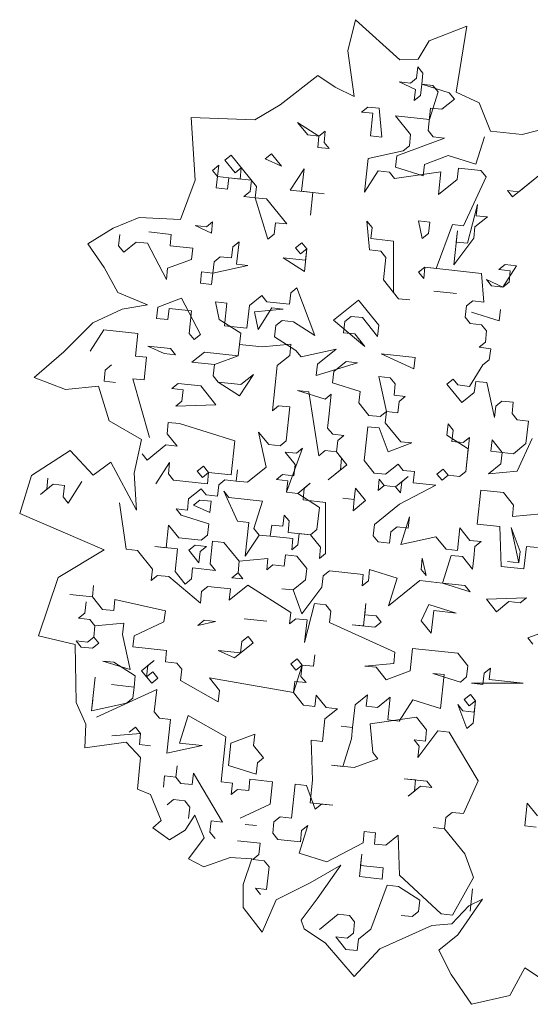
# Model space of a CAD drawing. Header units: metres. Extents: x -228 to 168, y -124 to 293.
# Tile 239 of 256: x -92.95 to -88.48, y 176.15 to 184.77. Entities that reach past the tile are written whole.
import ezdxf

# ---------------------------------------------------------------- set-up
doc = ezdxf.new("R2010")
doc.units = ezdxf.units.M
doc.header["$MEASUREMENT"] = 0
doc.layers.add('Bepflanzung.3 _ UMGEBUNG', color=7, linetype='Continuous')

msp = doc.modelspace()

# ---------------------------------------------------------------- linework, layer by layer
at = {"layer": 'Bepflanzung.3 _ UMGEBUNG', "color": 33, "linetype": 'Continuous', "lineweight": 18, "true_color": 0xa89c73}
for p, q in [((-90.0073, 184.7713), (-90.0756, 184.4973)), ((-89.6211, 184.4205), (-90.0073, 184.7713)), ((-89.0339, 184.7145), (-89.3624, 184.585)), ((-89.1259, 184.136), (-89.0339, 184.7145)), ((-89.3624, 184.585), (-89.4595, 184.4242)), ((-90.0756, 184.4973), (-90.0202, 184.0988)), ((-89.4595, 184.4242), (-89.6211, 184.4205)), ((-89.4726, 184.2599), (-89.462, 184.3588)), ((-89.462, 184.3588), (-89.4179, 184.304)), ((-90.3374, 184.2813), (-90.6667, 184.0242)), ((-90.1867, 184.1797), (-90.3374, 184.2813)), ((-89.5274, 184.2158), (-89.4726, 184.2599)), ((-89.4179, 184.304), (-89.4285, 184.2052)), ((-90.0202, 184.0988), (-90.1867, 184.1797)), ((-89.4832, 184.1611), (-89.6262, 184.2264)), ((-89.6262, 184.2264), (-89.5274, 184.2158)), ((-89.4938, 184.0622), (-89.4832, 184.1611)), ((-89.4285, 184.2052), (-89.4391, 184.1063)), ((-89.4285, 184.2052), (-89.1867, 184.1293)), ((-89.3297, 184.1946), (-89.4285, 184.2052)), ((-89.2855, 184.1399), (-89.3297, 184.1946)), ((-89.4391, 184.1063), (-89.4938, 184.0622)), ((-89.3615, 183.898), (-89.2855, 184.1399)), ((-89.1426, 184.0745), (-89.252, 183.9863)), ((-89.1867, 184.1293), (-89.1426, 184.0745)), ((-88.926, 184.0438), (-89.1259, 184.136)), ((-90.6667, 184.0242), (-90.8897, 183.8948)), ((-89.9546, 183.9616), (-89.8998, 184.0058)), ((-89.8998, 184.0058), (-89.801, 183.9952)), ((-89.801, 183.9952), (-89.7781, 183.7427)), ((-89.3509, 183.9969), (-89.3721, 183.7992)), ((-89.252, 183.9863), (-89.3509, 183.9969)), ((-88.8259, 183.7954), (-88.926, 184.0438)), ((-90.8897, 183.8948), (-91.4465, 183.9151)), ((-91.4465, 183.9151), (-91.4108, 183.3664)), ((-89.8557, 183.951), (-89.9546, 183.9616)), ((-89.8769, 183.7533), (-89.8557, 183.951)), ((-89.5256, 183.7657), (-89.658, 183.9298)), ((-89.658, 183.9298), (-89.3615, 183.898)), ((-90.3271, 183.7516), (-90.5142, 183.8717)), ((-90.5142, 183.8717), (-90.4259, 183.7622)), ((-88.2242, 183.85), (-88.5487, 183.7657)), ((-90.4259, 183.7622), (-90.3271, 183.7516)), ((-90.3377, 183.6528), (-90.3271, 183.7516)), ((-90.3271, 183.7516), (-90.2723, 183.7958)), ((-90.2723, 183.7958), (-90.2829, 183.6969)), ((-89.7781, 183.7427), (-89.8769, 183.7533)), ((-89.2291, 183.7339), (-89.6457, 183.5786)), ((-89.5362, 183.6668), (-89.5256, 183.7657)), ((-89.3721, 183.7992), (-89.3279, 183.7445)), ((-89.3279, 183.7445), (-89.2291, 183.7339)), ((-88.9537, 183.5043), (-88.8778, 183.7462)), ((-88.5487, 183.7657), (-88.8259, 183.7954)), ((-90.2388, 183.6422), (-90.3377, 183.6528)), ((-90.2829, 183.6969), (-90.2388, 183.6422)), ((-89.591, 183.6227), (-89.5362, 183.6668)), ((-91.1497, 183.5399), (-91.095, 183.584)), ((-91.095, 183.584), (-90.8743, 183.3104)), ((-90.7984, 183.5522), (-90.7437, 183.5963)), ((-90.6554, 183.4869), (-90.7984, 183.5522)), ((-90.7437, 183.5963), (-90.6554, 183.4869)), ((-89.9299, 183.2591), (-89.8981, 183.5556)), ((-89.8981, 183.5556), (-89.591, 183.6227)), ((-89.6457, 183.5786), (-89.6563, 183.4797)), ((-89.4039, 183.5026), (-89.1956, 183.5803)), ((-89.1956, 183.5803), (-88.9537, 183.5043)), ((-91.2591, 183.4516), (-91.2044, 183.4958)), ((-91.2044, 183.4958), (-91.215, 183.3969)), ((-91.0614, 183.4304), (-91.1497, 183.5399)), ((-91.0067, 183.4746), (-91.0614, 183.4304)), ((-91.0173, 183.3757), (-91.0067, 183.4746)), ((-90.5778, 183.2786), (-90.4577, 183.4657)), ((-90.4577, 183.4657), (-90.4789, 183.268)), ((-89.6563, 183.4797), (-89.4145, 183.4038)), ((-89.4145, 183.4038), (-89.4039, 183.5026)), ((-89.1073, 183.4708), (-89.1179, 183.372)), ((-88.9096, 183.4496), (-89.1073, 183.4708)), ((-91.215, 183.3969), (-91.2591, 183.4516)), ((-91.2256, 183.2981), (-91.215, 183.3969)), ((-91.215, 183.3969), (-91.0173, 183.3757)), ((-91.1162, 183.3863), (-91.1268, 183.2875)), ((-90.9185, 183.3651), (-91.1162, 183.3863)), ((-89.8099, 183.4462), (-89.9299, 183.2591)), ((-89.711, 183.4356), (-89.8099, 183.4462)), ((-89.6669, 183.3809), (-89.711, 183.4356)), ((-89.2609, 183.4373), (-89.6669, 183.3809)), ((-89.2821, 183.2396), (-89.2609, 183.4373)), ((-89.1179, 183.372), (-89.2821, 183.2396)), ((-89.0615, 182.966), (-88.8655, 183.3949)), ((-88.8655, 183.3949), (-88.9096, 183.4496)), ((-88.3606, 183.4407), (-88.6343, 183.2201)), ((-88.5795, 183.2642), (-88.3606, 183.4407)), ((-91.4108, 183.3664), (-91.5378, 183.0205)), ((-91.1268, 183.2875), (-91.2256, 183.2981)), ((-90.9291, 183.2663), (-90.9185, 183.3651)), ((-90.8743, 183.3104), (-90.8849, 183.2115)), ((-90.9838, 183.2221), (-90.9291, 183.2663)), ((-90.8849, 183.2115), (-90.9838, 183.2221)), ((-90.8849, 183.2115), (-90.7861, 183.2009)), ((-90.7738, 182.8496), (-90.8849, 183.2115)), ((-90.7861, 183.2009), (-90.6096, 182.982)), ((-90.3801, 183.2574), (-90.5778, 183.2786)), ((-90.4789, 183.268), (-90.2812, 183.2468)), ((-90.3801, 183.2574), (-90.4013, 183.0597)), ((-90.4013, 183.0597), (-90.3801, 183.2574)), ((-90.2812, 183.2468), (-90.3801, 183.2574)), ((-88.6343, 183.2201), (-88.6784, 183.2748)), ((-88.6784, 183.2748), (-88.5795, 183.2642)), ((-89.028, 182.8124), (-88.9414, 183.1531)), ((-88.9414, 183.1531), (-88.952, 183.0542)), ((-91.9005, 183.0386), (-92.128, 182.9438)), ((-91.5378, 183.0205), (-91.9005, 183.0386)), ((-88.8532, 183.0436), (-88.9626, 182.9554)), ((-88.952, 183.0542), (-88.8532, 183.0436)), ((-92.128, 182.9438), (-92.3502, 182.8077)), ((-91.268, 182.9027), (-91.411, 182.968)), ((-91.411, 182.968), (-91.3121, 182.9574)), ((-91.3121, 182.9574), (-91.2574, 183.0015)), ((-91.2574, 183.0015), (-91.268, 182.9027)), ((-90.7084, 182.9926), (-90.719, 182.8938)), ((-90.6096, 182.982), (-90.7084, 182.9926)), ((-89.8841, 182.7542), (-89.907, 183.0067)), ((-89.907, 183.0067), (-89.8629, 182.9519)), ((-89.8629, 182.9519), (-89.8735, 182.8531)), ((-89.4234, 182.8548), (-89.4569, 183.0084)), ((-89.4569, 183.0084), (-89.358, 182.9978)), ((-89.358, 182.9978), (-89.3686, 182.8989)), ((-89.3016, 182.5918), (-89.1603, 182.9766)), ((-89.1603, 182.9766), (-89.0615, 182.966)), ((-88.9626, 182.9554), (-88.9732, 182.8565)), ((-92.08, 182.7898), (-92.0694, 182.8886)), ((-91.817, 182.9115), (-91.6193, 182.8903)), ((-91.6193, 182.8903), (-91.6299, 182.7915)), ((-90.719, 182.8938), (-90.7738, 182.8496)), ((-89.8735, 182.8531), (-89.6758, 182.8319)), ((-89.3686, 182.8989), (-89.4234, 182.8548)), ((-89.148, 182.6253), (-89.1162, 182.9218)), ((-88.9732, 182.8565), (-89.148, 182.6253)), ((-89.1162, 182.9218), (-89.1268, 182.823)), ((-92.3502, 182.8077), (-92.2067, 182.6017)), ((-92.0359, 182.735), (-92.08, 182.7898)), ((-91.9265, 182.8233), (-92.0359, 182.735)), ((-91.8276, 182.8127), (-91.9265, 182.8233)), ((-91.6617, 182.4949), (-91.8276, 182.8127)), ((-91.6299, 182.7915), (-91.4322, 182.7703)), ((-91.4322, 182.7703), (-91.4428, 182.6714)), ((-91.0915, 182.6838), (-91.0809, 182.7826)), ((-91.0809, 182.7826), (-91.0262, 182.8267)), ((-91.0262, 182.8267), (-91.0474, 182.629)), ((-90.5319, 182.7737), (-90.4772, 182.8178)), ((-90.4878, 182.719), (-90.5319, 182.7737)), ((-90.4772, 182.8178), (-90.4331, 182.7631)), ((-89.6758, 182.8319), (-89.6741, 182.3817)), ((-89.1268, 182.823), (-89.028, 182.8124)), ((-91.2451, 182.6502), (-91.1904, 182.6944)), ((-91.1904, 182.6944), (-91.0915, 182.6838)), ((-90.4543, 182.5654), (-90.6414, 182.6855)), ((-90.6414, 182.6855), (-90.4437, 182.6643)), ((-90.4331, 182.7631), (-90.4878, 182.719)), ((-90.4331, 182.7631), (-90.4543, 182.5654)), ((-90.4437, 182.6643), (-90.4331, 182.7631)), ((-89.7852, 182.7436), (-89.8841, 182.7542)), ((-89.7411, 182.6889), (-89.7852, 182.7436)), ((-89.7623, 182.4912), (-89.7411, 182.6889)), ((-92.2067, 182.6017), (-92.0866, 182.381)), ((-91.4428, 182.6714), (-91.6511, 182.5938)), ((-91.2557, 182.5514), (-91.2451, 182.6502)), ((-90.9485, 182.6184), (-91.2557, 182.5514)), ((-91.0474, 182.629), (-90.9485, 182.6184)), ((-89.4552, 182.5582), (-89.4004, 182.6024)), ((-89.4004, 182.6024), (-89.411, 182.5035)), ((-88.9062, 182.5493), (-89.4004, 182.6024)), ((-89.4004, 182.6024), (-89.3016, 182.5918)), ((-88.7526, 182.5829), (-88.6979, 182.627)), ((-88.599, 182.6164), (-88.7191, 182.4293)), ((-88.6979, 182.627), (-88.599, 182.6164)), ((-91.6511, 182.5938), (-91.6617, 182.4949)), ((-91.3652, 182.4631), (-91.3546, 182.562)), ((-91.3546, 182.562), (-91.2557, 182.5514)), ((-91.2557, 182.5514), (-91.2663, 182.4525)), ((-89.411, 182.5035), (-89.4552, 182.5582)), ((-88.8833, 182.2969), (-88.9062, 182.5493)), ((-88.6538, 182.5723), (-88.7526, 182.5829)), ((-88.6644, 182.4734), (-88.6538, 182.5723)), ((-91.2663, 182.4525), (-91.3652, 182.4631)), ((-90.5743, 182.3783), (-90.5196, 182.4224)), ((-90.5196, 182.4224), (-90.3643, 182.0058)), ((-89.63, 182.327), (-89.7623, 182.4912)), ((-88.7191, 182.4293), (-88.8621, 182.4946)), ((-88.8621, 182.4946), (-88.8179, 182.4399)), ((-88.8179, 182.4399), (-88.7191, 182.4293)), ((-88.7191, 182.4293), (-88.6644, 182.4734)), ((-92.0866, 182.381), (-91.8283, 182.2737)), ((-90.9362, 182.2671), (-90.8268, 182.3554)), ((-90.8268, 182.3554), (-90.7827, 182.3007)), ((-90.5849, 182.2795), (-90.5743, 182.3783)), ((-89.6741, 182.3817), (-89.63, 182.327)), ((-89.3228, 182.3941), (-89.1251, 182.3728)), ((-89.1251, 182.3728), (-89.3228, 182.3941)), ((-91.8283, 182.2737), (-92.0498, 182.2344)), ((-91.7482, 182.1543), (-91.7376, 182.2531)), ((-91.7376, 182.2531), (-91.5293, 182.3308)), ((-91.5293, 182.3308), (-91.3634, 182.013)), ((-91.1993, 182.1454), (-91.2328, 182.2989)), ((-91.2328, 182.2989), (-91.1339, 182.2883)), ((-91.1339, 182.2883), (-91.1551, 182.0906)), ((-90.9574, 182.0694), (-90.9362, 182.2671)), ((-90.7827, 182.3007), (-90.5849, 182.2795)), ((-90.2001, 182.1382), (-89.9812, 182.3147)), ((-89.9812, 182.3147), (-89.8047, 182.0958)), ((-89.63, 182.327), (-89.5311, 182.3164)), ((-89.5311, 182.3164), (-89.63, 182.327)), ((-89.0474, 182.1645), (-89.0368, 182.2634)), ((-89.0368, 182.2634), (-88.9821, 182.3075)), ((-88.9821, 182.3075), (-88.8833, 182.2969)), ((-92.0498, 182.2344), (-92.3049, 182.1149)), ((-91.6388, 182.2425), (-91.6494, 182.1437)), ((-91.4411, 182.2213), (-91.6388, 182.2425)), ((-91.4623, 182.0236), (-91.4411, 182.2213)), ((-90.8921, 182.2124), (-90.6397, 182.2353)), ((-90.8586, 182.0588), (-90.8921, 182.2124)), ((-90.7385, 182.2459), (-90.8586, 182.0588)), ((-90.6397, 182.2353), (-90.7385, 182.2459)), ((-90.0466, 182.1717), (-90.1013, 182.1276)), ((-89.9477, 182.1611), (-90.0466, 182.1717)), ((-89.0033, 182.1098), (-89.0474, 182.1645)), ((-88.7509, 182.1327), (-88.9927, 182.2087)), ((-88.9927, 182.2087), (-88.7509, 182.1327)), ((-88.7403, 182.2316), (-88.7509, 182.1327)), ((-88.7509, 182.1327), (-88.7403, 182.2316)), ((-92.3049, 182.1149), (-92.5604, 181.8619)), ((-91.6494, 182.1437), (-91.7482, 182.1543)), ((-91.0122, 182.0253), (-91.1993, 182.1454)), ((-91.1551, 182.0906), (-90.9574, 182.0694)), ((-90.705, 182.0924), (-90.7156, 181.9935)), ((-90.6503, 182.1365), (-90.705, 182.0924)), ((-90.5514, 182.1259), (-90.6503, 182.1365)), ((-90.3643, 182.0058), (-90.5514, 182.1259)), ((-89.9248, 181.9087), (-90.2001, 182.1382)), ((-90.1013, 182.1276), (-90.1119, 182.0287)), ((-89.8153, 181.9969), (-89.9477, 182.1611)), ((-89.8047, 182.0958), (-89.8153, 181.9969)), ((-88.9045, 182.0992), (-89.0033, 182.1098)), ((-88.8603, 182.0445), (-88.9045, 182.0992)), ((-92.209, 182.0537), (-92.329, 181.8666)), ((-91.9124, 182.0219), (-92.209, 182.0537)), ((-91.9336, 181.8242), (-91.9124, 182.0219)), ((-91.4182, 181.9689), (-91.4623, 182.0236)), ((-91.3634, 182.013), (-91.4182, 181.9689)), ((-91.0334, 181.8276), (-91.0122, 182.0253)), ((-90.7156, 181.9935), (-90.5285, 181.8734)), ((-90.1119, 182.0287), (-90.013, 182.0181)), ((-90.013, 182.0181), (-89.9248, 181.9087)), ((-88.8709, 181.9456), (-88.8603, 182.0445)), ((-91.6812, 181.8471), (-91.8242, 181.9124)), ((-91.8242, 181.9124), (-91.6265, 181.8912)), ((-91.0228, 181.9265), (-91.0334, 181.8276)), ((-90.8251, 181.9053), (-91.0228, 181.9265)), ((-90.5726, 181.9282), (-90.8251, 181.9053)), ((-90.5832, 181.8293), (-90.5726, 181.9282)), ((-88.9257, 181.9015), (-88.8709, 181.9456)), ((-92.5604, 181.8619), (-92.8197, 181.6381)), ((-91.8348, 181.8136), (-91.9336, 181.8242)), ((-91.5824, 181.8365), (-91.6812, 181.8471)), ((-91.6265, 181.8912), (-91.5824, 181.8365)), ((-91.4394, 181.7712), (-91.3299, 181.8594)), ((-91.3299, 181.8594), (-91.0334, 181.8276)), ((-91.0334, 181.8276), (-91.2417, 181.75)), ((-90.6927, 181.7411), (-90.5832, 181.8293)), ((-90.5285, 181.8734), (-90.4844, 181.8187)), ((-90.4844, 181.8187), (-90.1772, 181.8858)), ((-90.1772, 181.8858), (-90.3414, 181.7534)), ((-89.4959, 181.7127), (-89.7818, 181.8434)), ((-89.7818, 181.8434), (-89.4853, 181.8115)), ((-88.8246, 181.8882), (-88.9257, 181.9015)), ((-88.8374, 181.7921), (-88.8246, 181.8882)), ((-92.1419, 181.7465), (-92.1967, 181.7024)), ((-91.856, 181.6159), (-91.8348, 181.8136)), ((-91.2417, 181.75), (-91.4394, 181.7712)), ((-91.2417, 181.75), (-91.2523, 181.6511)), ((-91.2523, 181.6511), (-91.2417, 181.75)), ((-90.7351, 181.3457), (-90.6927, 181.7411)), ((-90.352, 181.6545), (-89.9901, 181.7657)), ((-90.3414, 181.7534), (-90.352, 181.6545)), ((-90.089, 181.7763), (-90.1984, 181.6881)), ((-89.9901, 181.7657), (-90.089, 181.7763)), ((-89.4853, 181.8115), (-89.4959, 181.7127)), ((-89.01, 181.5581), (-88.8922, 181.7479)), ((-88.8922, 181.7479), (-88.8374, 181.7921)), ((-92.1967, 181.7024), (-92.2073, 181.6036)), ((-91.2523, 181.6511), (-91.2082, 181.5964)), ((-91.2082, 181.5964), (-91.2523, 181.6511)), ((-90.901, 181.6634), (-91.0211, 181.4763)), ((-91.0104, 181.5752), (-90.901, 181.6634)), ((-90.1984, 181.6881), (-90.209, 181.5892)), ((-89.736, 181.3385), (-89.803, 181.6457)), ((-89.803, 181.6457), (-89.7042, 181.635)), ((-92.8197, 181.6381), (-92.5459, 181.5305)), ((-92.5459, 181.5305), (-92.2551, 181.5624)), ((-92.2551, 181.5624), (-92.1617, 181.2577)), ((-92.2073, 181.6036), (-92.1084, 181.593)), ((-91.8101, 181.111), (-91.9548, 181.6265)), ((-91.9548, 181.6265), (-91.856, 181.6159)), ((-91.6142, 181.5399), (-91.5594, 181.5841)), ((-91.5594, 181.5841), (-91.3617, 181.5629)), ((-91.3617, 181.5629), (-91.2294, 181.3987)), ((-91.2082, 181.5964), (-91.0104, 181.5752)), ((-91.0211, 181.4763), (-91.2082, 181.5964)), ((-90.209, 181.5892), (-89.9672, 181.5133)), ((-89.7042, 181.635), (-89.66, 181.5803)), ((-89.66, 181.5803), (-89.6707, 181.4815)), ((-89.2077, 181.5793), (-89.153, 181.6234)), ((-89.0775, 181.4179), (-89.2077, 181.5793)), ((-89.153, 181.6234), (-89.1111, 181.5714)), ((-89.1111, 181.5714), (-89.01, 181.5581)), ((-88.9553, 181.6022), (-88.9681, 181.5061)), ((-88.8586, 181.5944), (-88.9553, 181.6022)), ((-88.7916, 181.2872), (-88.8586, 181.5944)), ((-91.5153, 181.5293), (-91.6142, 181.5399)), ((-91.5259, 181.4305), (-91.5153, 181.5293)), ((-90.4173, 181.5116), (-90.5162, 181.5222)), ((-90.5162, 181.5222), (-90.2744, 181.4462)), ((-90.3274, 180.952), (-90.4173, 181.5116)), ((-90.2744, 181.4462), (-90.2196, 181.4904)), ((-90.2196, 181.4904), (-90.2408, 181.2927)), ((-89.9672, 181.5133), (-89.9778, 181.4144)), ((-89.6707, 181.4815), (-89.5718, 181.4709)), ((-88.9681, 181.5061), (-89.0775, 181.4179)), ((-91.5806, 181.3864), (-91.5259, 181.4305)), ((-91.2294, 181.3987), (-91.5806, 181.3864)), ((-90.6804, 181.3898), (-90.7351, 181.3457)), ((-90.5815, 181.3792), (-90.6804, 181.3898)), ((-89.9778, 181.4144), (-89.8896, 181.305)), ((-89.6265, 181.4267), (-89.6371, 181.3279)), ((-89.5718, 181.4709), (-89.6265, 181.4267)), ((-88.7263, 181.4302), (-88.781, 181.386)), ((-88.6274, 181.4196), (-88.7263, 181.4302)), ((-88.638, 181.3207), (-88.6274, 181.4196)), ((-90.6133, 181.0826), (-90.5815, 181.3792)), ((-89.8896, 181.305), (-89.7907, 181.2944)), ((-89.7907, 181.2944), (-89.736, 181.3385)), ((-89.736, 181.3385), (-89.7466, 181.2396)), ((-89.6371, 181.3279), (-89.736, 181.3385)), ((-88.781, 181.386), (-88.7916, 181.2872)), ((-88.5939, 181.266), (-88.638, 181.3207)), ((-92.1617, 181.2577), (-91.8792, 181.0944)), ((-91.646, 181.2434), (-91.6566, 181.1445)), ((-91.5471, 181.2328), (-91.646, 181.2434)), ((-91.0635, 181.0809), (-91.5471, 181.2328)), ((-90.2408, 181.2927), (-90.2514, 181.1938)), ((-89.7466, 181.2396), (-89.612, 181.0727)), ((-89.2082, 181.1319), (-89.1976, 181.2308)), ((-89.1976, 181.2308), (-89.1535, 181.176)), ((-88.495, 181.2554), (-88.5939, 181.266)), ((-88.5162, 181.0577), (-88.495, 181.2554)), ((-91.6566, 181.1445), (-91.5683, 181.0351)), ((-90.7881, 180.8514), (-90.8552, 181.1586)), ((-90.8552, 181.1586), (-90.7669, 181.0491)), ((-90.2514, 181.1938), (-90.2073, 181.1391)), ((-90.2073, 181.1391), (-90.1085, 181.1285)), ((-90.1085, 181.1285), (-90.1632, 181.0843)), ((-89.9002, 181.2061), (-89.932, 180.9096)), ((-89.8013, 181.1955), (-89.9002, 181.2061)), ((-89.7215, 180.9845), (-89.8013, 181.1955)), ((-89.0211, 181.0118), (-89.2082, 181.1319)), ((-89.1535, 181.176), (-89.1641, 181.0772)), ((-91.8792, 181.0944), (-91.9443, 180.8)), ((-91.6672, 181.0457), (-91.8314, 180.9133)), ((-91.5683, 181.0351), (-91.6672, 181.0457)), ((-91.0953, 180.7844), (-91.0635, 181.0809)), ((-90.7669, 181.0491), (-90.6681, 181.0385)), ((-90.6681, 181.0385), (-90.6133, 181.0826)), ((-90.1632, 181.0843), (-90.1738, 180.9855)), ((-89.5154, 181.0649), (-89.7215, 180.9845)), ((-89.612, 181.0727), (-89.5154, 181.0649)), ((-89.1641, 181.0772), (-89.0652, 181.0666)), ((-89.0652, 181.0666), (-89.0105, 181.1107)), ((-89.0105, 181.1107), (-89.0423, 180.8141)), ((-88.8234, 180.9906), (-88.8128, 181.0895)), ((-88.8128, 181.0895), (-88.7245, 180.98)), ((-88.6257, 180.9694), (-88.5162, 181.0577)), ((-88.4615, 181.1018), (-88.5922, 180.8159)), ((-92.504, 180.9966), (-92.842, 180.7782)), ((-92.3024, 180.7802), (-92.504, 180.9966)), ((-91.8314, 180.9133), (-91.8755, 180.968)), ((-90.5357, 180.8743), (-90.6239, 180.9838)), ((-90.6239, 180.9838), (-90.5251, 180.9732)), ((-90.4704, 181.0173), (-90.6116, 180.6325)), ((-90.5251, 180.9732), (-90.4704, 181.0173)), ((-90.2726, 180.9961), (-90.3274, 180.952)), ((-90.1738, 180.9855), (-90.2726, 180.9961)), ((-90.1738, 180.9855), (-90.0833, 180.8733)), ((-90.1297, 180.9308), (-90.1738, 180.9855)), ((-89.0423, 180.8141), (-89.0211, 181.0118)), ((-88.7245, 180.98), (-88.8234, 180.9906)), ((-88.7351, 180.8812), (-88.7245, 180.98)), ((-88.7245, 180.98), (-88.6257, 180.9694)), ((-92.1484, 180.8946), (-92.3024, 180.7802)), ((-91.923, 180.4752), (-92.1484, 180.8946)), ((-91.7537, 180.705), (-91.6337, 180.8921)), ((-91.6337, 180.8921), (-91.6443, 180.7933)), ((-90.5463, 180.7755), (-90.5357, 180.8743)), ((-90.0833, 180.8733), (-90.2475, 180.7409)), ((-90.1381, 180.8292), (-90.1297, 180.9308)), ((-89.932, 180.9096), (-89.8437, 180.8001)), ((-89.7449, 180.7895), (-89.6354, 180.8778)), ((-89.6354, 180.8778), (-89.5913, 180.823)), ((-88.8446, 180.7929), (-88.7351, 180.8812)), ((-91.9443, 180.8), (-91.923, 180.4752)), ((-91.6443, 180.7933), (-91.6001, 180.7385)), ((-91.3918, 180.8162), (-91.3371, 180.8603)), ((-91.3477, 180.7614), (-91.3918, 180.8162)), ((-91.293, 180.8056), (-91.3477, 180.7614)), ((-91.3371, 180.8603), (-91.293, 180.8056)), ((-91.3036, 180.7067), (-91.293, 180.8056)), ((-91.293, 180.8056), (-91.0953, 180.7844)), ((-91.0511, 180.7296), (-91.0405, 180.8285)), ((-91.0405, 180.8285), (-91.0511, 180.7296)), ((-90.9523, 180.719), (-90.7881, 180.8514)), ((-90.6999, 180.742), (-90.6451, 180.7861)), ((-90.6451, 180.7861), (-90.5463, 180.7755)), ((-90.2475, 180.7409), (-90.1381, 180.8292)), ((-89.8437, 180.8001), (-89.7449, 180.7895)), ((-89.5913, 180.823), (-89.4924, 180.8124)), ((-89.4924, 180.8124), (-89.503, 180.7136)), ((-89.2947, 180.7912), (-89.24, 180.8353)), ((-89.2506, 180.7365), (-89.2947, 180.7912)), ((-89.24, 180.8353), (-89.1959, 180.7806)), ((-89.0423, 180.8141), (-89.097, 180.77)), ((-89.097, 180.77), (-89.0423, 180.8141)), ((-88.5922, 180.8159), (-88.8446, 180.7929)), ((-92.842, 180.7782), (-92.9456, 180.4457)), ((-92.654, 180.7016), (-92.7634, 180.6133)), ((-92.7087, 180.6574), (-92.6981, 180.7563)), ((-92.5551, 180.691), (-92.654, 180.7016)), ((-92.4015, 180.7245), (-92.5216, 180.5374)), ((-91.6001, 180.7385), (-91.3036, 180.7067)), ((-91.2047, 180.6961), (-91.15, 180.7402)), ((-91.15, 180.7402), (-91.0511, 180.7296)), ((-91.0511, 180.7296), (-90.9523, 180.719)), ((-90.601, 180.7314), (-90.6999, 180.742)), ((-90.6116, 180.6325), (-90.601, 180.7314)), ((-90.5128, 180.6219), (-90.4033, 180.7101)), ((-90.4033, 180.7101), (-90.458, 180.666)), ((-89.8102, 180.6465), (-89.7996, 180.7454)), ((-89.7996, 180.7454), (-89.7555, 180.6907)), ((-89.6566, 180.6801), (-89.5472, 180.7683)), ((-89.6019, 180.7242), (-89.6125, 180.6253)), ((-89.5472, 180.7683), (-89.6019, 180.7242)), ((-89.503, 180.7136), (-89.3053, 180.6924)), ((-89.1959, 180.7806), (-89.2506, 180.7365)), ((-89.097, 180.77), (-89.1959, 180.7806)), ((-89.1959, 180.7806), (-89.097, 180.77)), ((-92.7634, 180.6133), (-92.7087, 180.6574)), ((-92.5657, 180.5921), (-92.5551, 180.691)), ((-91.4678, 180.5743), (-91.3583, 180.6626)), ((-91.3583, 180.6626), (-91.3142, 180.6079)), ((-91.2153, 180.5973), (-91.2047, 180.6961)), ((-91.0388, 180.3784), (-91.1606, 180.6414)), ((-91.1606, 180.6414), (-91.1165, 180.5867)), ((-90.5128, 180.6219), (-90.6116, 180.6325)), ((-90.6116, 180.6325), (-90.5128, 180.6219)), ((-90.3235, 180.4991), (-90.5128, 180.6219)), ((-90.458, 180.666), (-90.4664, 180.5644)), ((-90.0185, 180.5689), (-90.0079, 180.6677)), ((-90.0079, 180.6677), (-89.9197, 180.5583)), ((-89.7555, 180.6907), (-89.8102, 180.6465)), ((-89.6566, 180.6801), (-89.7555, 180.6907)), ((-89.7555, 180.6907), (-89.6566, 180.6801)), ((-89.6125, 180.6253), (-89.6566, 180.6801)), ((-89.3053, 180.6924), (-89.6231, 180.5265)), ((-88.9417, 180.3534), (-88.9099, 180.65)), ((-88.9099, 180.65), (-88.7122, 180.6288)), ((-88.7122, 180.6288), (-88.624, 180.5193)), ((-92.5216, 180.5374), (-92.5657, 180.5921)), ((-92.015, 180.1331), (-92.0715, 180.5391)), ((-91.4784, 180.4755), (-91.4678, 180.5743)), ((-91.4236, 180.5196), (-91.3689, 180.5637)), ((-91.3689, 180.5637), (-91.2701, 180.5531)), ((-91.3142, 180.6079), (-91.2153, 180.5973)), ((-91.2701, 180.5531), (-91.2807, 180.4543)), ((-91.1165, 180.5867), (-90.8199, 180.5549)), ((-90.8199, 180.5549), (-90.8959, 180.313)), ((-90.4664, 180.5644), (-90.2687, 180.5432)), ((-90.2687, 180.5432), (-90.2692, 180.0958)), ((-90.0185, 180.5689), (-90.1174, 180.5795)), ((-90.1174, 180.5795), (-90.0185, 180.5689)), ((-90.0291, 180.47), (-90.0185, 180.5689)), ((-89.9197, 180.5583), (-90.0291, 180.47)), ((-89.6231, 180.5265), (-89.842, 180.35)), ((-92.9456, 180.4457), (-92.2078, 180.1259)), ((-91.5331, 180.4314), (-91.5772, 180.4861)), ((-91.5772, 180.4861), (-91.4784, 180.4755)), ((-91.2807, 180.4543), (-91.4236, 180.5196)), ((-90.3469, 180.3041), (-90.3235, 180.4991)), ((-88.624, 180.5193), (-88.6346, 180.4204)), ((-88.6346, 180.4204), (-88.3821, 180.4434)), ((-91.2913, 180.3554), (-91.5331, 180.4314)), ((-91.3019, 180.2566), (-91.2913, 180.3554)), ((-90.94, 180.3678), (-91.0388, 180.3784)), ((-90.9718, 180.0712), (-90.94, 180.3678)), ((-90.6434, 180.3359), (-90.6306, 180.4321)), ((-90.6306, 180.4321), (-90.5887, 180.3801)), ((-90.5887, 180.3801), (-90.5971, 180.2785)), ((-89.5348, 180.417), (-89.6108, 180.1752)), ((-89.5454, 180.3182), (-89.5348, 180.417)), ((-88.744, 180.3322), (-88.9417, 180.3534)), ((-91.6637, 180.1454), (-91.6425, 180.3431)), ((-91.6425, 180.3431), (-91.5543, 180.2337)), ((-90.8959, 180.313), (-90.8495, 180.2556)), ((-90.7529, 180.2477), (-90.7401, 180.3438)), ((-90.7401, 180.3438), (-90.6434, 180.3359)), ((-90.5971, 180.2785), (-90.4016, 180.26)), ((-90.5004, 180.2706), (-90.511, 180.1718)), ((-90.4016, 180.26), (-90.5004, 180.2706)), ((-90.4016, 180.26), (-90.3469, 180.3041)), ((-89.842, 180.35), (-89.8526, 180.2511)), ((-89.7096, 180.1858), (-89.699, 180.2846)), ((-89.699, 180.2846), (-89.6443, 180.3288)), ((-89.6443, 180.3288), (-89.5454, 180.3182)), ((-89.1165, 180.1222), (-89.0953, 180.3199)), ((-89.0953, 180.3199), (-89.0071, 180.2104)), ((-88.7317, 179.9809), (-88.744, 180.3322)), ((-88.5781, 180.0144), (-88.6452, 180.3216)), ((-88.6452, 180.3216), (-88.5675, 180.1133)), ((-91.5543, 180.2337), (-91.3566, 180.2125)), ((-91.3566, 180.2125), (-91.3019, 180.2566)), ((-91.2577, 180.2019), (-91.2789, 180.0042)), ((-91.1589, 180.1913), (-91.2577, 180.2019)), ((-91.0265, 180.0271), (-91.1589, 180.1913)), ((-90.8495, 180.2556), (-90.9718, 180.0712)), ((-90.8495, 180.2556), (-90.7529, 180.2477)), ((-90.7529, 180.2477), (-90.8495, 180.2556)), ((-90.5552, 180.2265), (-90.7529, 180.2477)), ((-90.5658, 180.1276), (-90.5552, 180.2265)), ((-90.3133, 180.1506), (-90.4016, 180.26)), ((-89.8526, 180.2511), (-89.8085, 180.1964)), ((-89.8085, 180.1964), (-89.7096, 180.1858)), ((-89.6108, 180.1752), (-89.3036, 180.2422)), ((-89.3036, 180.2422), (-89.2154, 180.1328)), ((-89.0071, 180.2104), (-88.9082, 180.1998)), ((-88.9082, 180.1998), (-88.9629, 180.1557)), ((-92.2078, 180.1259), (-92.6083, 179.8841)), ((-91.9162, 180.1225), (-92.015, 180.1331)), ((-91.7838, 179.9583), (-91.9162, 180.1225)), ((-91.5649, 180.1348), (-91.7626, 180.156)), ((-91.7626, 180.156), (-91.6637, 180.1454)), ((-91.5861, 179.9371), (-91.5649, 180.1348)), ((-91.466, 180.1242), (-91.4113, 180.1683)), ((-91.3778, 180.0148), (-91.466, 180.1242)), ((-91.4113, 180.1683), (-91.3125, 180.1577)), ((-91.3672, 180.1136), (-91.3778, 180.0148)), ((-91.3125, 180.1577), (-91.3672, 180.1136)), ((-90.511, 180.1718), (-90.5658, 180.1276)), ((-90.3239, 180.0517), (-90.3133, 180.1506)), ((-90.2692, 180.0958), (-90.3239, 180.0517)), ((-89.2154, 180.1328), (-89.1165, 180.1222)), ((-88.9629, 180.1557), (-88.9735, 180.0569)), ((-88.5675, 180.1133), (-88.5781, 180.0144)), ((-88.5128, 180.1574), (-88.534, 179.9597)), ((-88.414, 180.1468), (-88.5128, 180.1574)), ((-91.0265, 180.0271), (-91.0349, 179.9255)), ((-91.0349, 179.9255), (-91.0265, 180.0271)), ((-90.7741, 180.05), (-91.0265, 180.0271)), ((-90.7847, 179.9511), (-90.7741, 180.05)), ((-90.6205, 180.0835), (-90.6311, 179.9847)), ((-90.5216, 180.0729), (-90.6205, 180.0835)), ((-90.4334, 179.9635), (-90.5216, 180.0729)), ((-89.4237, 180.0551), (-89.4343, 179.9563)), ((-89.3902, 179.9016), (-89.4237, 180.0551)), ((-89.1712, 180.0781), (-89.2472, 179.8362)), ((-89.0724, 180.0675), (-89.1712, 180.0781)), ((-88.9841, 179.958), (-89.0724, 180.0675)), ((-88.9735, 180.0569), (-88.9841, 179.958)), ((-88.5781, 180.0144), (-88.677, 180.025)), ((-88.677, 180.025), (-88.5781, 180.0144)), ((-91.7944, 179.8595), (-91.7838, 179.9583)), ((-91.4978, 179.8277), (-91.5861, 179.9371)), ((-91.4325, 179.9706), (-91.4431, 179.8718)), ((-91.2326, 179.9467), (-91.4325, 179.9706)), ((-91.2789, 180.0042), (-91.2326, 179.9467)), ((-91.0896, 179.8814), (-91.0349, 179.9255)), ((-91.0349, 179.9255), (-90.993, 179.8735)), ((-90.73, 179.9953), (-90.7847, 179.9511)), ((-90.6311, 179.9847), (-90.73, 179.9953)), ((-90.444, 179.8646), (-90.4334, 179.9635)), ((-90.2357, 179.9423), (-90.2904, 179.8981)), ((-89.9391, 179.9104), (-90.2357, 179.9423)), ((-89.8844, 179.9546), (-89.895, 179.8557)), ((-89.6426, 179.8786), (-89.8844, 179.9546)), ((-89.4343, 179.9563), (-89.3902, 179.9016)), ((-88.534, 179.9597), (-88.7317, 179.9809)), ((-92.6083, 179.8841), (-92.7817, 179.3729)), ((-91.7397, 179.9036), (-91.7944, 179.8595)), ((-91.6408, 179.893), (-91.7397, 179.9036)), ((-91.3633, 179.6607), (-91.6408, 179.893)), ((-91.4431, 179.8718), (-91.4978, 179.8277)), ((-90.993, 179.8735), (-91.0896, 179.8814)), ((-90.5535, 179.7764), (-90.444, 179.8646)), ((-90.2904, 179.8981), (-90.301, 179.7993)), ((-89.9497, 179.8116), (-89.9391, 179.9104)), ((-89.895, 179.8557), (-89.9497, 179.8116)), ((-89.7185, 179.6368), (-89.6426, 179.8786)), ((-89.4449, 179.8574), (-89.7185, 179.6368)), ((-89.2472, 179.8362), (-89.4449, 179.8574)), ((-89.2472, 179.8362), (-89.0495, 179.815)), ((-89.0054, 179.7603), (-89.2472, 179.8362)), ((-92.3099, 179.7148), (-92.2993, 179.8136)), ((-92.2993, 179.8136), (-92.3099, 179.7148)), ((-91.3549, 179.7623), (-91.3633, 179.6607)), ((-91.3001, 179.8064), (-91.3549, 179.7623)), ((-91.1024, 179.7852), (-91.3001, 179.8064)), ((-90.9489, 179.8188), (-91.113, 179.6864)), ((-91.113, 179.6864), (-91.1024, 179.7852)), ((-90.5747, 179.5787), (-90.9489, 179.8188)), ((-90.5535, 179.7764), (-90.6523, 179.787)), ((-90.6523, 179.787), (-90.5535, 179.7764)), ((-90.4758, 179.5681), (-90.5535, 179.7764)), ((-90.301, 179.7993), (-90.4758, 179.5681)), ((-89.0495, 179.815), (-89.0054, 179.7603)), ((-92.5076, 179.736), (-92.3099, 179.7148)), ((-92.3752, 179.5718), (-92.3646, 179.6706)), ((-92.3099, 179.7148), (-92.2216, 179.6053)), ((-92.1228, 179.5947), (-92.1122, 179.6936)), ((-92.1122, 179.6936), (-91.6704, 179.5937)), ((-88.8624, 179.695), (-88.5111, 179.7073)), ((-88.7741, 179.5855), (-88.8624, 179.695)), ((-88.6647, 179.6738), (-88.7741, 179.5855)), ((-88.5658, 179.6632), (-88.6647, 179.6738)), ((-88.5111, 179.7073), (-88.5658, 179.6632)), ((-92.2216, 179.6053), (-92.1228, 179.5947)), ((-91.6704, 179.5937), (-91.6832, 179.4976)), ((-90.5853, 179.4798), (-90.5747, 179.5787)), ((-90.3664, 179.6563), (-90.4529, 179.3156)), ((-90.2675, 179.6457), (-90.3664, 179.6563)), ((-90.2234, 179.591), (-90.2675, 179.6457)), ((-90.234, 179.4921), (-90.2234, 179.591)), ((-89.9374, 179.4603), (-89.9162, 179.658)), ((-89.9162, 179.658), (-89.9268, 179.5592)), ((-89.4326, 179.5062), (-89.3672, 179.6491)), ((-89.3672, 179.6491), (-89.1254, 179.5732)), ((-89.3231, 179.5944), (-89.3443, 179.3967)), ((-89.1254, 179.5732), (-89.3231, 179.5944)), ((-92.4299, 179.5277), (-92.3752, 179.5718)), ((-92.3311, 179.5171), (-92.4299, 179.5277)), ((-92.2869, 179.4623), (-92.3311, 179.5171)), ((-91.6832, 179.4976), (-91.9441, 179.3731)), ((-91.3867, 179.4658), (-91.332, 179.5099)), ((-91.2331, 179.4993), (-91.3867, 179.4658)), ((-91.332, 179.5099), (-91.2331, 179.4993)), ((-90.9807, 179.5222), (-90.783, 179.501)), ((-90.783, 179.501), (-90.9807, 179.5222)), ((-90.5305, 179.5239), (-90.5853, 179.4798)), ((-90.4317, 179.5133), (-90.5305, 179.5239)), ((-90.4529, 179.3156), (-90.4317, 179.5133)), ((-89.6621, 179.2308), (-90.234, 179.4921)), ((-89.9268, 179.5592), (-89.828, 179.5486)), ((-89.7838, 179.4938), (-89.8386, 179.4497)), ((-89.828, 179.5486), (-89.7838, 179.4938)), ((-89.3443, 179.3967), (-89.4326, 179.5062)), ((-92.2869, 179.4623), (-92.2975, 179.3635)), ((-92.2975, 179.3635), (-92.2869, 179.4623)), ((-92.0345, 179.4853), (-92.2869, 179.4623)), ((-92.0451, 179.3864), (-92.0345, 179.4853)), ((-89.8386, 179.4497), (-90.0363, 179.4709)), ((-90.0363, 179.4709), (-89.9374, 179.4603)), ((-88.4988, 179.356), (-88.2905, 179.4336)), ((-92.7817, 179.3729), (-92.4613, 179.2991)), ((-92.407, 179.2752), (-92.4511, 179.33)), ((-92.4511, 179.33), (-92.3523, 179.3194)), ((-92.3523, 179.3194), (-92.2975, 179.3635)), ((-92.2975, 179.3635), (-92.2534, 179.3088)), ((-91.9781, 179.0793), (-92.0451, 179.3864)), ((-91.9441, 179.3731), (-91.9569, 179.277)), ((-91.0125, 179.2257), (-91.0019, 179.3245)), ((-91.0019, 179.3245), (-90.9471, 179.3686)), ((-90.9471, 179.3686), (-90.903, 179.3139)), ((-88.4547, 179.3013), (-88.4988, 179.356)), ((-92.4613, 179.2991), (-92.4514, 178.7905)), ((-92.3082, 179.2646), (-92.407, 179.2752)), ((-92.2534, 179.3088), (-92.3082, 179.2646)), ((-91.9569, 179.277), (-91.6603, 179.2451)), ((-91.6603, 179.2451), (-91.6709, 179.1463)), ((-91.0672, 179.1815), (-91.2102, 179.2469)), ((-91.2102, 179.2469), (-91.0125, 179.2257)), ((-90.903, 179.3139), (-91.0672, 179.1815)), ((-89.6727, 179.1319), (-89.6621, 179.2308)), ((-89.5085, 179.2643), (-89.5297, 179.0666)), ((-89.1131, 179.2219), (-89.5085, 179.2643)), ((-92.1211, 179.1446), (-92.2177, 179.1524)), ((-92.2177, 179.1524), (-91.9781, 179.0793)), ((-91.934, 179.0245), (-92.1211, 179.1446)), ((-91.8792, 179.0686), (-91.7698, 179.1569)), ((-91.7698, 179.1569), (-91.8245, 179.1128)), ((-91.6709, 179.1463), (-91.5721, 179.1357)), ((-90.5729, 179.1285), (-90.5182, 179.1726)), ((-90.5182, 179.1726), (-90.4741, 179.1179)), ((-90.3752, 179.1073), (-90.3646, 179.2062)), ((-90.3646, 179.2062), (-90.3752, 179.1073)), ((-89.0248, 179.1125), (-89.1131, 179.2219)), ((-91.791, 178.9592), (-91.8792, 179.0686)), ((-91.8245, 179.1128), (-91.8351, 179.0139)), ((-91.8351, 179.0139), (-91.7804, 179.058)), ((-91.7804, 179.058), (-91.7362, 179.0033)), ((-91.5721, 179.1357), (-91.5279, 179.081)), ((-91.5279, 179.081), (-91.5385, 178.9821)), ((-90.5288, 179.0738), (-90.5729, 179.1285)), ((-90.55, 178.8761), (-90.4741, 179.1179)), ((-90.4741, 179.1179), (-90.5288, 179.0738)), ((-90.4741, 179.1179), (-90.4847, 179.0191)), ((-90.4741, 179.1179), (-90.3752, 179.1073)), ((-90.3752, 179.1073), (-90.4741, 179.1179)), ((-89.9251, 179.109), (-89.6727, 179.1319)), ((-89.8263, 179.0984), (-89.9251, 179.109)), ((-89.738, 178.989), (-89.8263, 179.0984)), ((-89.5297, 179.0666), (-89.738, 178.989)), ((-89.0354, 179.0136), (-89.0248, 179.1125)), ((-88.8819, 179.0471), (-88.8271, 179.0913)), ((-88.8271, 179.0913), (-88.8377, 178.9924)), ((-92.2852, 179.0122), (-92.317, 178.7157)), ((-91.9446, 178.9257), (-91.934, 179.0245)), ((-91.7362, 179.0033), (-91.791, 178.9592)), ((-91.5385, 178.9821), (-91.2085, 178.7967)), ((-91.1979, 178.8956), (-91.2861, 179.005)), ((-91.2861, 179.005), (-90.55, 178.8761)), ((-90.5394, 178.9749), (-90.55, 178.8761)), ((-90.4406, 178.9643), (-90.5394, 178.9749)), ((-90.4847, 179.0191), (-90.4406, 178.9643)), ((-89.2331, 179.0348), (-89.332, 179.0454)), ((-89.332, 179.0454), (-89.0902, 178.9695)), ((-89.265, 178.7383), (-89.2331, 179.0348)), ((-89.0902, 178.9695), (-89.0354, 179.0136)), ((-88.8925, 178.9483), (-88.8819, 179.0471)), ((-88.8377, 178.9924), (-88.5412, 178.9606)), ((-91.7468, 178.9045), (-92.2729, 178.6609)), ((-91.9446, 178.9257), (-92.1423, 178.9469)), ((-92.1423, 178.9469), (-91.9446, 178.9257)), ((-91.9552, 178.8268), (-91.9446, 178.9257)), ((-91.7681, 178.7068), (-91.7468, 178.9045)), ((-91.2085, 178.7967), (-91.1979, 178.8956)), ((-88.5412, 178.9606), (-88.9913, 178.9589)), ((-88.9913, 178.9589), (-88.8925, 178.9483)), ((-92.317, 178.7157), (-92.3064, 178.8145)), ((-92.0099, 178.7827), (-91.9552, 178.8268)), ((-90.55, 178.8761), (-90.4618, 178.7666)), ((-90.3629, 178.756), (-90.3523, 178.8549)), ((-90.3523, 178.8549), (-90.2641, 178.7454)), ((-90.0116, 178.7683), (-89.9022, 178.8566)), ((-89.9022, 178.8566), (-89.9128, 178.7577)), ((-89.8139, 178.7471), (-89.7045, 178.8354)), ((-89.7045, 178.8354), (-89.7257, 178.6377)), ((-89.6268, 178.6271), (-89.5068, 178.8142)), ((-89.5068, 178.8142), (-89.265, 178.7383)), ((-89.0567, 178.8159), (-89.0019, 178.86)), ((-89.0125, 178.7612), (-89.0567, 178.8159)), ((-88.9578, 178.8053), (-89.0125, 178.7612)), ((-89.0019, 178.86), (-88.9578, 178.8053)), ((-88.9578, 178.8053), (-88.979, 178.6076)), ((-88.9684, 178.7064), (-88.9578, 178.8053)), ((-92.4514, 178.7905), (-92.368, 178.5988)), ((-92.317, 178.7157), (-92.0099, 178.7827)), ((-90.4618, 178.7666), (-90.3629, 178.756)), ((-90.1652, 178.7348), (-90.2747, 178.6466)), ((-90.2641, 178.7454), (-90.1652, 178.7348)), ((-90.0328, 178.5706), (-90.0116, 178.7683)), ((-89.9128, 178.7577), (-89.8139, 178.7471)), ((-89.0337, 178.5635), (-89.1114, 178.7718)), ((-89.1114, 178.7718), (-89.0673, 178.7171)), ((-89.0673, 178.7171), (-88.9684, 178.7064)), ((-91.7239, 178.652), (-91.7681, 178.7068)), ((-91.6251, 178.6414), (-91.7239, 178.652)), ((-91.6569, 178.3449), (-91.6251, 178.6414)), ((-91.4715, 178.675), (-91.5474, 178.4331)), ((-91.1414, 178.4896), (-91.4715, 178.675)), ((-90.2747, 178.6466), (-90.2959, 178.4489)), ((-89.4733, 178.6606), (-89.8793, 178.6042)), ((-89.7257, 178.6377), (-89.6268, 178.6271)), ((-89.385, 178.5512), (-89.4733, 178.6606)), ((-92.368, 178.5988), (-92.3758, 178.393)), ((-91.987, 178.5303), (-91.9322, 178.5744)), ((-91.9322, 178.5744), (-91.8881, 178.5197)), ((-90.0328, 178.5706), (-90.1317, 178.5812)), ((-90.1317, 178.5812), (-90.0328, 178.5706)), ((-90.0435, 178.4718), (-90.0328, 178.5706)), ((-89.8793, 178.6042), (-89.8564, 178.3517)), ((-89.2862, 178.5406), (-89.4609, 178.3093)), ((-89.3956, 178.4523), (-89.385, 178.5512)), ((-89.1873, 178.53), (-89.2862, 178.5406)), ((-88.979, 178.6076), (-89.0337, 178.5635)), ((-91.8881, 178.5197), (-92.1405, 178.4967)), ((-91.8881, 178.5197), (-91.8987, 178.4208)), ((-91.1838, 178.0942), (-91.1414, 178.4896)), ((-91.0973, 178.4348), (-90.889, 178.5125)), ((-90.889, 178.5125), (-90.8996, 178.4136)), ((-90.2959, 178.4489), (-90.3947, 178.4595)), ((-90.3947, 178.4595), (-90.3824, 178.1082)), ((-90.1194, 178.23), (-90.0435, 178.4718)), ((-89.4503, 178.4082), (-89.4945, 178.4629)), ((-89.4945, 178.4629), (-89.3956, 178.4523)), ((-88.9332, 178.1027), (-89.1873, 178.53)), ((-92.3758, 178.393), (-92.0139, 178.442)), ((-92.0139, 178.442), (-91.8881, 178.3085)), ((-91.8987, 178.4208), (-91.7999, 178.4102)), ((-91.3497, 178.4119), (-91.6569, 178.3449)), ((-91.5474, 178.4331), (-91.3497, 178.4119)), ((-91.1185, 178.2371), (-91.0973, 178.4348)), ((-90.8996, 178.4136), (-90.8113, 178.3042)), ((-89.4609, 178.3093), (-89.4503, 178.4082)), ((-91.8881, 178.3085), (-91.9159, 178.0321)), ((-90.8113, 178.3042), (-90.8661, 178.2601)), ((-89.8122, 178.297), (-90.0205, 178.2194)), ((-89.8564, 178.3517), (-89.8122, 178.297)), ((-91.5792, 178.1366), (-91.5686, 178.2354)), ((-91.5686, 178.2354), (-91.5792, 178.1366)), ((-90.8767, 178.1612), (-91.1185, 178.2371)), ((-90.8661, 178.2601), (-90.8767, 178.1612)), ((-90.0205, 178.2194), (-90.2182, 178.2406)), ((-90.2182, 178.2406), (-90.1194, 178.23)), ((-91.6887, 178.0483), (-91.6781, 178.1472)), ((-91.6781, 178.1472), (-91.5792, 178.1366)), ((-91.5792, 178.1366), (-91.5351, 178.0818)), ((-91.4363, 178.0712), (-91.4257, 178.1701)), ((-91.4257, 178.1701), (-91.1715, 177.7429)), ((-90.9314, 178.1171), (-90.942, 178.0182)), ((-90.7337, 178.0959), (-90.9314, 178.1171)), ((-89.4821, 178.1116), (-89.581, 178.1222)), ((-89.581, 178.1222), (-89.3833, 178.101)), ((-89.4928, 178.0128), (-89.4821, 178.1116)), ((-91.9159, 178.0321), (-91.8018, 177.9848)), ((-91.5351, 178.0818), (-91.4363, 178.0712)), ((-91.085, 178.0836), (-91.1838, 178.0942)), ((-91.0956, 177.9847), (-91.085, 178.0836)), ((-91.0409, 178.0288), (-91.0956, 177.9847)), ((-90.942, 178.0182), (-91.0409, 178.0288)), ((-90.7549, 177.8982), (-90.7337, 178.0959)), ((-90.536, 178.0747), (-90.5678, 177.7781)), ((-90.4371, 178.0641), (-90.536, 178.0747)), ((-90.3595, 177.8558), (-90.4371, 178.0641)), ((-90.3824, 178.1082), (-90.4036, 177.9105)), ((-89.438, 178.0569), (-89.5475, 177.9686)), ((-89.3392, 178.0463), (-89.438, 178.0569)), ((-89.3833, 178.101), (-89.3392, 178.0463)), ((-89.0638, 177.8168), (-88.9332, 178.1027)), ((-91.8018, 177.9848), (-91.707, 177.7573)), ((-91.6004, 177.9389), (-91.6552, 177.8947)), ((-91.5016, 177.9283), (-91.6004, 177.9389)), ((-89.5475, 177.9686), (-89.4928, 178.0128)), ((-91.4575, 177.8735), (-91.5016, 177.9283)), ((-91.4681, 177.7747), (-91.4575, 177.8735)), ((-91.0179, 177.7764), (-90.7549, 177.8982)), ((-90.4036, 177.9105), (-90.2059, 177.8893)), ((-90.3048, 177.8999), (-90.3595, 177.8558)), ((-90.2059, 177.8893), (-90.3048, 177.8999)), ((-88.5254, 177.709), (-88.5042, 177.9067)), ((-88.5042, 177.9067), (-88.416, 177.7973)), ((-91.4988, 177.6719), (-91.4147, 177.8031)), ((-91.4147, 177.8031), (-91.3308, 177.6048)), ((-90.6667, 177.7887), (-90.7214, 177.7446)), ((-90.5678, 177.7781), (-90.6667, 177.7887)), ((-89.228, 177.6844), (-89.2174, 177.7833)), ((-89.2174, 177.7833), (-89.1627, 177.8274)), ((-89.1627, 177.8274), (-89.0638, 177.8168)), ((-91.707, 177.7573), (-91.7799, 177.6919)), ((-91.7799, 177.6919), (-91.634, 177.5882)), ((-91.2704, 177.7535), (-91.281, 177.6546)), ((-91.1715, 177.7429), (-91.2704, 177.7535)), ((-90.875, 177.7111), (-90.9738, 177.7217)), ((-90.7214, 177.7446), (-90.732, 177.6457)), ((-90.4248, 177.7128), (-90.5008, 177.471)), ((-90.4796, 177.6687), (-90.4248, 177.7128)), ((-89.228, 177.6844), (-89.3269, 177.695)), ((-89.3269, 177.695), (-89.228, 177.6844)), ((-89.0515, 177.4655), (-89.228, 177.6844)), ((-88.4266, 177.6984), (-88.5254, 177.709)), ((-91.634, 177.5882), (-91.4988, 177.6719)), ((-91.3308, 177.6048), (-91.4695, 177.4199)), ((-91.281, 177.6546), (-91.2368, 177.5999)), ((-90.732, 177.6457), (-90.6879, 177.591)), ((-90.4902, 177.5698), (-90.4796, 177.6687)), ((-89.9412, 177.5609), (-89.9306, 177.6598)), ((-89.9306, 177.6598), (-89.8317, 177.6492)), ((-89.8317, 177.6492), (-89.8423, 177.5503)), ((-89.7435, 177.5397), (-89.634, 177.628)), ((-89.634, 177.628), (-89.6217, 177.2767)), ((-90.8414, 177.5575), (-91.0391, 177.5787)), ((-90.852, 177.4586), (-90.8414, 177.5575)), ((-90.6879, 177.591), (-90.4902, 177.5698)), ((-90.2589, 177.395), (-89.9412, 177.5609)), ((-89.8423, 177.5503), (-89.7435, 177.5397)), ((-91.4695, 177.4199), (-91.3359, 177.3514)), ((-91.3359, 177.3514), (-91.1038, 177.4332)), ((-91.1038, 177.4332), (-90.916, 177.4201)), ((-90.916, 177.4201), (-90.989, 177.1966)), ((-90.9068, 177.4145), (-90.852, 177.4586)), ((-90.5008, 177.471), (-90.2589, 177.395)), ((-89.973, 177.2644), (-89.9518, 177.4621)), ((-89.9518, 177.4621), (-89.9624, 177.3632)), ((-88.9739, 177.2572), (-89.0515, 177.4655)), ((-90.8079, 177.4039), (-90.9068, 177.4145)), ((-90.7638, 177.3492), (-90.8079, 177.4039)), ((-90.785, 177.1515), (-90.7638, 177.3492)), ((-90.4056, 177.2111), (-90.1368, 177.3645)), ((-90.1368, 177.3645), (-90.3435, 177.0713)), ((-89.9624, 177.3632), (-89.7647, 177.342)), ((-89.7647, 177.342), (-89.7753, 177.2432)), ((-89.7753, 177.2432), (-89.973, 177.2644)), ((-89.6217, 177.2767), (-89.2581, 176.9377)), ((-89.1592, 176.9271), (-88.9739, 177.2572)), ((-90.989, 177.1966), (-90.9905, 176.9928)), ((-90.8397, 177.1074), (-90.8838, 177.1621)), ((-90.8838, 177.1621), (-90.785, 177.1515)), ((-90.7021, 177.0606), (-90.4056, 177.2111)), ((-89.7312, 177.1884), (-89.8724, 176.8036)), ((-89.6323, 177.1778), (-89.7312, 177.1884)), ((-89.4452, 177.0578), (-89.6323, 177.1778)), ((-89.0057, 176.9606), (-88.9845, 177.1583)), ((-90.9905, 176.9928), (-90.8251, 176.7792)), ((-90.8251, 176.7792), (-90.7021, 177.0606)), ((-90.3435, 177.0713), (-90.4829, 176.8829)), ((-89.4558, 176.9589), (-89.4452, 177.0578)), ((-89.1655, 176.851), (-89.0153, 177.0101)), ((-88.8969, 177.0675), (-89.1128, 176.7542)), ((-89.0153, 177.0101), (-88.8969, 177.0675)), ((-90.1584, 176.9343), (-90.3225, 176.8019)), ((-90.0595, 176.9237), (-90.1584, 176.9343)), ((-90.0154, 176.869), (-90.0595, 176.9237)), ((-89.6094, 176.9254), (-89.5105, 176.9148)), ((-89.5105, 176.9148), (-89.4558, 176.9589)), ((-89.2581, 176.9377), (-89.1592, 176.9271)), ((-90.4829, 176.8829), (-90.4566, 176.8067)), ((-90.026, 176.7701), (-90.0154, 176.869)), ((-89.796, 176.631), (-89.3394, 176.8368)), ((-89.3394, 176.8368), (-89.1655, 176.851)), ((-90.4566, 176.8067), (-90.2692, 176.6826)), ((-90.0913, 176.6271), (-90.1796, 176.7366)), ((-90.1796, 176.7366), (-90.0807, 176.726)), ((-90.0807, 176.726), (-90.026, 176.7701)), ((-89.8724, 176.8036), (-89.9819, 176.7154)), ((-89.1128, 176.7542), (-89.2783, 176.619)), ((-90.2692, 176.6826), (-90.0196, 176.3888)), ((-89.9819, 176.7154), (-89.9925, 176.6165)), ((-89.9925, 176.6165), (-90.0913, 176.6271)), ((-90.0196, 176.3888), (-89.796, 176.631)), ((-89.2783, 176.619), (-89.1705, 176.4066)), ((-89.1705, 176.4066), (-88.9938, 176.1461)), ((-88.6561, 176.2241), (-88.5254, 176.4648)), ((-88.5254, 176.4648), (-88.1757, 176.2325)), ((-88.9938, 176.1461), (-88.6561, 176.2241))]:
    msp.add_line(p, q, dxfattribs=at)

doc.saveas('drawing.dxf')
